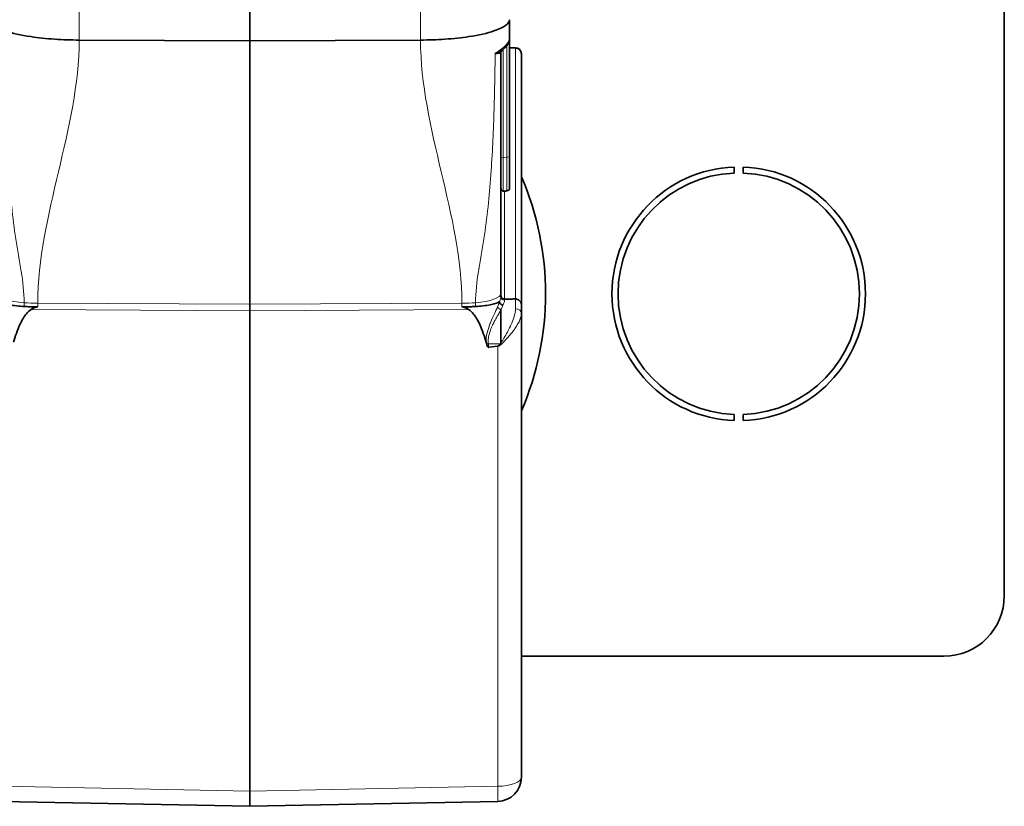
# Model space of a CAD drawing. Header units: millimetres. Extents: x 0 to 7128, y 0 to 5040.
# Tile 79 of 215: x 1758 to 1839, y 1518 to 1583. Entities that reach past the tile are written whole.
import ezdxf

# ---------------------------------------------------------------- set-up
doc = ezdxf.new("R2010")
doc.units = ezdxf.units.MM
doc.header["$LTSCALE"] = 12
doc.layers.add('Filettatura(ISO)', color=3, linetype='Continuous', lineweight=9, true_color=0x00ff00)
doc.layers.add('Spigoli tangenti visibili(ISO)', color=7, linetype='Continuous', lineweight=15, true_color=0x00803f)
doc.layers.add('Spigoli visibili(ISO)', color=7, linetype='Continuous', lineweight=35)

msp = doc.modelspace()

# ---------------------------------------------------------------- linework, layer by layer
at = {"layer": 'Filettatura(ISO)'}
for centre, radius, start, end in [((1776.721, 1560.151), 21.624, 23.29412, 23.29574), ((1776.717, 1560.15), 21.628, 15.86611, 15.86625), ((1776.721, 1560.151), 19.094, 6.33728, 6.35854), ((1776.721, 1560.151), 19.094, 357.90486, 357.90641)]:
    msp.add_arc(centre, radius, start, end, dxfattribs=at)
at = {"layer": 'Spigoli tangenti visibili(ISO)'}
for p, q in [((1762.58, 1589.639), (1762.58, 1581.157)), ((1790.862, 1581.157), (1790.862, 1589.639)), ((1797.719, 1580.412), (1797.719, 1571.442)), ((1798.024, 1571.463), (1798.024, 1580.735)), ((1798.721, 1559.732), (1798.721, 1580.506)), ((1798.73, 1580.527), (1798.73, 1580.506)), ((1797.719, 1571.442), (1798.024, 1571.463)), ((1797.719, 1571.442), (1797.719, 1568.644)), ((1798.024, 1568.683), (1798.024, 1571.463)), ((1797.821, 1568.64), (1797.821, 1559.702)), ((1797.816, 1559.622), (1797.816, 1559.702)), ((1798.73, 1559.732), (1798.73, 1558.907)), ((1799.024, 1559.624), (1799.024, 1559.632)), ((1758.021, 1559.101), (1758.021, 1559.413)), ((1776.721, 1558.736), (1758.603, 1558.855)), ((1759.151, 1559.065), (1759.151, 1559.365)), ((1776.721, 1559.283), (1759.151, 1559.365)), ((1794.291, 1559.365), (1776.721, 1559.283)), ((1794.839, 1558.855), (1776.721, 1558.736)), ((1794.291, 1559.365), (1794.291, 1559.065)), ((1795.421, 1559.413), (1795.421, 1559.101)), ((1797.459, 1556.005), (1796.483, 1556.005)), ((1796.507, 1555.755), (1797.247, 1555.857)), ((1797.256, 1555.799), (1796.518, 1555.697)), ((1797.256, 1519.381), (1797.256, 1555.799)), ((1756.186, 1519.381), (1776.721, 1518.973)), ((1776.721, 1518.973), (1797.256, 1519.381))]:
    msp.add_line(p, q, dxfattribs=at)
for centre, major_axis, ratio, start_param, end_param in [((1797.821, 1571.388), (-0.3, 0), 0.190809, 5.061455, 6.283185), ((1797.921, 1571.517), (0.3, 0), 0.190809, 5.061455, 6.283185), ((1758.921, 1560.172), (-3, 0), 0.265212, 0, 1.266104), ((1794.521, 1560.172), (3, 0), 0.265212, 5.017082, 6.283185), ((1797.821, 1559.899), (-0.3, 0), 0.922907, 0, 1.553343), ((1759.221, 1560.425), (-4, 0), 0.265212, 1.266104, 1.553343), ((1794.221, 1560.425), (-4, 0), 0.265212, 1.58825, 1.875489), ((1798.721, 1558.562), (0.5, 0), 0.690171, 6.28317, 7.83651), ((1796.447, 1555.96), (-0.212, -0.029), 0.190835, 4.514885, 5.210992), ((1796.489, 1555.692), (-0.262, -0.029), 0.22853, 4.618187, 4.806727), ((1796.633, 1555.757), (0.021, -0.165), 0.756403, 4.629715, 4.981208), ((1797.221, 1567.746), (0, -11.891), 0.12615, 0.017453, 0.158923), ((1797.247, 1555.987), (-0.069, 0.495), 0.036703, 1.830086, 1.953475), ((1797.221, 1567.875), (0, -12.078), 0.165592, 0.017453, 0.160791), ((1797.492, 1556.824), (1.67, 3.003), 0.111033, 4.498207, 4.532454), ((1797.464, 1556.145), (-0.407, 0.299), 0.229013, 1.734079, 1.925499), ((1797.517, 1556.218), (0.402, -0.299), 0.192112, 4.872175, 5.099187), ((1797.221, 1520.131), (2, 0), 0.374607, 4.729842, 6.283185), ((1797.221, 1520.131), (0.04, -2), 0.010791, 0, 1.186591)]:
    msp.add_ellipse(centre, major_axis=major_axis, ratio=ratio, start_param=start_param, end_param=end_param, dxfattribs=at)
for points, knots in [([(1762.58, 1581.157), (1762.58, 1581.156), (1762.58, 1581.154), (1762.58, 1581.152), (1762.58, 1573.885), (1759.151, 1566.633), (1759.151, 1559.365)], [0.6666667, 0.6666667, 0.6666667, 0.6666667, 0.6667391, 0.6667391, 0.6667391, 1, 1, 1, 1]), ([(1794.291, 1559.365), (1794.291, 1566.633), (1790.862, 1573.885), (1790.862, 1581.152), (1790.862, 1581.154), (1790.862, 1581.156), (1790.862, 1581.157)], [0, 0, 0, 0, 0.3332609, 0.3332609, 0.3332609, 0.3333333, 0.3333333, 0.3333333, 0.3333333]), ([(1758.021, 1559.413), (1758.021, 1561.109), (1757.614, 1562.891), (1757.339, 1564.671), (1757.337, 1564.682), (1757.335, 1564.692), (1757.334, 1564.703), (1757.062, 1566.472), (1756.885, 1568.231), (1756.759, 1569.962), (1756.758, 1569.983), (1756.756, 1570.004), (1756.755, 1570.024), (1756.631, 1571.744), (1756.552, 1573.435), (1756.498, 1575.098), (1756.443, 1576.781), (1756.415, 1578.437), (1756.399, 1580.058)], [0, 0, 0, 0, 0.25, 0.25, 0.25, 0.2515006, 0.2515006, 0.2515006, 0.5, 0.5, 0.5, 0.5029926, 0.5029926, 0.5029926, 0.75, 0.75, 0.75, 1, 1, 1, 1]), ([(1797.043, 1580.058), (1797.027, 1578.437), (1796.999, 1576.781), (1796.945, 1575.098), (1796.891, 1573.435), (1796.811, 1571.744), (1796.688, 1570.024), (1796.686, 1570.004), (1796.685, 1569.983), (1796.683, 1569.962), (1796.558, 1568.231), (1796.38, 1566.472), (1796.109, 1564.703), (1796.107, 1564.692), (1796.105, 1564.682), (1796.104, 1564.671), (1795.829, 1562.891), (1795.421, 1561.109), (1795.421, 1559.413)], [0, 0, 0, 0, 0.25, 0.25, 0.25, 0.4970074, 0.4970074, 0.4970074, 0.5, 0.5, 0.5, 0.7484994, 0.7484994, 0.7484994, 0.75, 0.75, 0.75, 1, 1, 1, 1]), ([(1797.247, 1559.07), (1797.075, 1558.676), (1796.847, 1558.233), (1796.645, 1557.737), (1796.634, 1557.709), (1796.623, 1557.681), (1796.612, 1557.654), (1796.424, 1557.18), (1796.274, 1556.655), (1796.292, 1556.134)], [0, 0, 0, 0, 0.5, 0.5, 0.5, 0.5277511, 0.5277511, 0.5277511, 0.9999833, 0.9999833, 0.9999833, 0.9999833]), ([(1797.519, 1558.848), (1797.482, 1558.771), (1797.434, 1558.683), (1797.378, 1558.582), (1797.351, 1558.532), (1797.321, 1558.479), (1797.288, 1558.42), (1797.272, 1558.39), (1797.254, 1558.359), (1797.238, 1558.331), (1797.223, 1558.302), (1797.208, 1558.276), (1797.186, 1558.236), (1797.163, 1558.195), (1797.132, 1558.14), (1797.106, 1558.091), (1797, 1557.898), (1796.932, 1557.767), (1796.886, 1557.676), (1796.863, 1557.63), (1796.842, 1557.585), (1796.836, 1557.573), (1796.834, 1557.57), (1796.834, 1557.57), (1796.833, 1557.567), (1796.832, 1557.565), (1796.83, 1557.561), (1796.825, 1557.551), (1796.815, 1557.531), (1796.794, 1557.487), (1796.777, 1557.449), (1796.76, 1557.411), (1796.746, 1557.381), (1796.733, 1557.349), (1796.705, 1557.285), (1796.678, 1557.218), (1796.655, 1557.155), (1796.608, 1557.029), (1796.573, 1556.922), (1796.542, 1556.795), (1796.511, 1556.668), (1796.485, 1556.521), (1796.474, 1556.385), (1796.464, 1556.25), (1796.468, 1556.126), (1796.483, 1556.005)], [0.0000987, 0.0000987, 0.0000987, 0.0000987, 0.125, 0.125, 0.125, 0.1875, 0.1875, 0.1875, 0.21875, 0.21875, 0.21875, 0.25, 0.25, 0.25, 0.28125, 0.28125, 0.28125, 0.4058776, 0.4058776, 0.4058776, 0.46875, 0.46875, 0.46875, 0.484375, 0.484375, 0.484375, 0.5, 0.5, 0.5, 0.53125, 0.53125, 0.53125, 0.5625, 0.5625, 0.5625, 0.625, 0.625, 0.625, 0.75, 0.75, 0.75, 0.875, 0.875, 0.875, 0.9999962, 0.9999962, 0.9999962, 0.9999962]), ([(1797.524, 1556.094), (1797.563, 1556.154), (1797.596, 1556.206), (1797.635, 1556.268), (1797.675, 1556.33), (1797.72, 1556.403), (1797.762, 1556.473), (1797.986, 1556.84), (1798.153, 1557.152), (1798.286, 1557.428), (1798.295, 1557.448), (1798.305, 1557.468), (1798.314, 1557.488), (1798.347, 1557.558), (1798.381, 1557.631), (1798.424, 1557.732), (1798.516, 1557.943), (1798.581, 1558.121), (1798.631, 1558.295), (1798.699, 1558.531), (1798.73, 1558.733), (1798.73, 1558.907)], [0, 0, 0, 0, 0.0625, 0.0625, 0.0625, 0.125, 0.125, 0.125, 0.4533047, 0.4533047, 0.4533047, 0.4774265, 0.4774265, 0.4774265, 0.5655108, 0.5655108, 0.5655108, 0.75, 0.75, 0.75, 0.999999, 0.999999, 0.999999, 0.999999]), ([(1799.221, 1558.562), (1799.221, 1558.397), (1799.181, 1558.207), (1799.093, 1557.993), (1799.049, 1557.886), (1798.993, 1557.774), (1798.929, 1557.66), (1798.896, 1557.603), (1798.862, 1557.546), (1798.823, 1557.483), (1798.783, 1557.42), (1798.738, 1557.352), (1798.702, 1557.3), (1798.689, 1557.282), (1798.678, 1557.265), (1798.667, 1557.249), (1798.647, 1557.221), (1798.629, 1557.196), (1798.609, 1557.169), (1798.578, 1557.126), (1798.542, 1557.078), (1798.505, 1557.028), (1798.429, 1556.93), (1798.348, 1556.829), (1798.258, 1556.723), (1798.078, 1556.51), (1797.861, 1556.276), (1797.615, 1556.034)], [0.0000392, 0.0000392, 0.0000392, 0.0000392, 0.25, 0.25, 0.25, 0.375, 0.375, 0.375, 0.4375, 0.4375, 0.4375, 0.5, 0.5, 0.5, 0.5223879, 0.5223879, 0.5223879, 0.5625, 0.5625, 0.5625, 0.625, 0.625, 0.625, 0.75, 0.75, 0.75, 1, 1, 1, 1]), ([(1797.521, 1556.104), (1797.521, 1556.102), (1797.521, 1556.101), (1797.521, 1556.1), (1797.522, 1556.099), (1797.522, 1556.097), (1797.523, 1556.096), (1797.523, 1556.096), (1797.523, 1556.095), (1797.524, 1556.095), (1797.524, 1556.095), (1797.524, 1556.094), (1797.524, 1556.094)], [0, 0, 0, 0, 0.377893, 0.377893, 0.377893, 0.761714, 0.761714, 0.761714, 0.941127, 0.941127, 0.941127, 1, 1, 1, 1])]:
    msp.add_open_spline(points, degree=3, knots=knots, dxfattribs=at)
for points in [[(1798.221, 1581.228), (1798.221, 1580.955), (1797.799, 1580.541), (1797.043, 1580.058)], [(1797.521, 1559.899), (1797.521, 1559.798), (1797.486, 1559.664), (1797.416, 1559.507)], [(1797.816, 1559.622), (1797.816, 1559.513), (1797.772, 1559.369), (1797.685, 1559.196)], [(1797.402, 1559.45), (1797.36, 1559.334), (1797.307, 1559.207), (1797.247, 1559.07)], [(1797.247, 1559.07), (1797.278, 1558.977), (1797.395, 1558.881), (1797.519, 1558.848)], [(1797.685, 1559.196), (1797.642, 1559.097), (1797.586, 1558.982), (1797.519, 1558.848)], [(1796.483, 1556.005), (1796.491, 1555.922), (1796.499, 1555.838), (1796.507, 1555.755)], [(1797.459, 1556.005), (1797.46, 1556.005), (1797.462, 1556.005), (1797.463, 1556.004)], [(1797.615, 1556.034), (1797.59, 1556.007), (1797.566, 1555.98), (1797.541, 1555.953)]]:
    msp.add_open_spline(points, degree=3, dxfattribs=at)
at = {"layer": 'Spigoli visibili(ISO)'}
for p, q in [((1839.221, 1597.651), (1839.221, 1535.151)), ((1776.721, 1581.101), (1776.721, 1589.592)), ((1798.221, 1582.843), (1798.221, 1581.228)), ((1776.721, 1581.101), (1762.58, 1581.157)), ((1790.862, 1581.157), (1776.721, 1581.101)), ((1776.721, 1559.283), (1776.721, 1581.101)), ((1798.221, 1581.228), (1798.221, 1571.517)), ((1798.73, 1580.527), (1798.221, 1580.536)), ((1799.221, 1580.012), (1799.221, 1580.019)), ((1799.221, 1580.012), (1799.221, 1559.245)), ((1798.221, 1571.517), (1798.221, 1568.801)), ((1816.846, 1570.644), (1816.846, 1570.144)), ((1817.596, 1570.144), (1817.596, 1570.644)), ((1797.521, 1559.899), (1797.521, 1560.172)), ((1776.721, 1559.283), (1776.721, 1558.736)), ((1776.721, 1518.973), (1776.721, 1558.736)), ((1799.221, 1558.562), (1799.221, 1559.237)), ((1799.221, 1558.56), (1799.221, 1520.131)), ((1816.846, 1550.158), (1816.846, 1549.658)), ((1817.596, 1549.658), (1817.596, 1550.158)), ((1834.221, 1530.151), (1799.221, 1530.151)), ((1776.721, 1518.973), (1776.721, 1517.723)), ((1776.721, 1517.723), (1756.181, 1518.131)), ((1797.261, 1518.131), (1776.721, 1517.723))]:
    msp.add_line(p, q, dxfattribs=at)
for centre, radius, start, end in [((1798.721, 1580.019), 0.5, 0, 88.99975), ((1776.721, 1560.151), 24.5, 34.52327, 34.53396), ((1776.72, 1560.15), 24.501, 31.89914, 31.89925), ((1817.221, 1560.151), 10.5, 92.04671, 267.95329), ((1817.221, 1560.151), 10, 92.1491, 267.8509), ((1817.221, 1560.151), 10.5, 272.04671, 87.95329), ((1817.221, 1560.151), 10, 272.1491, 87.8509), ((1776.721, 1560.151), 24.5, 336.68855, 23.31145), ((1776.722, 1560.151), 19.999, 13.81565, 13.81578), ((1776.721, 1560.151), 19.08, 173.79398, 173.81546), ((1776.721, 1560.151), 19.08, 6.18454, 6.20602), ((1776.721, 1560.151), 20, 358.50585, 358.50722), ((1776.721, 1560.151), 19.08, 357.89806, 357.89953), ((1776.721, 1560.151), 20, 352.27798, 352.2804), ((1834.221, 1535.151), 5, 270, 0), ((1797.221, 1520.131), 2, 271.13888, 0)]:
    msp.add_arc(centre, radius, start, end, dxfattribs=at)
for centre, major_axis, ratio, start_param, end_param in [((1797.818, 1559.708), (-0.0275, -0.0001), 0.225866, 1.478402, 1.669137), ((1794.221, 1559.82), (-3.959, 0), 0.190698, 1.588428, 1.705277), ((1797.521, 1556.83), (0, 3.03), 0.00003, 0.841985, 1.813012)]:
    msp.add_ellipse(centre, major_axis=major_axis, ratio=ratio, start_param=start_param, end_param=end_param, dxfattribs=at)
for points, knots in [([(1755.221, 1582.843), (1755.221, 1582.841), (1755.221, 1582.838), (1755.224, 1582.68), (1755.328, 1582.524), (1755.745, 1582.209), (1756.071, 1582.053), (1757.045, 1581.725), (1757.748, 1581.566), (1759.18, 1581.349), (1759.851, 1581.277), (1761.214, 1581.184), (1761.895, 1581.16), (1762.58, 1581.157)], [-1.166245, -1.166245, -1.166245, -1.166245, -1.162882, -1.162882, -0.950373, -0.950373, -0.721745, -0.721745, -0.426902, -0.426902, -0.205687, -0.205687, 0, 0, 0, 0]), ([(1790.862, 1581.157), (1791.547, 1581.16), (1792.228, 1581.184), (1793.591, 1581.277), (1794.262, 1581.349), (1795.694, 1581.566), (1796.398, 1581.725), (1797.371, 1582.053), (1797.697, 1582.209), (1798.114, 1582.524), (1798.218, 1582.68), (1798.221, 1582.838), (1798.221, 1582.841), (1798.221, 1582.843)], [-1.162889, -1.162889, -1.162889, -1.162889, -0.957201, -0.957201, -0.735985, -0.735985, -0.44114, -0.44114, -0.212511, -0.212511, 0, 0, 0.003363, 0.003363, 0.003363, 0.003363]), ([(1798.221, 1581.228), (1798.221, 1581.079), (1798.165, 1580.948), (1797.98, 1580.658), (1797.821, 1580.495), (1797.613, 1580.321)], [0, 0, 0, 0, 0.1142486, 0.1142486, 0.2763796, 0.2763796, 0.2763796, 0.2763796]), ([(1797.043, 1580.058), (1797.121, 1580.058), (1797.19, 1580.058), (1797.249, 1580.06), (1797.308, 1580.061), (1797.358, 1580.063), (1797.399, 1580.068), (1797.419, 1580.07), (1797.437, 1580.073), (1797.452, 1580.076), (1797.459, 1580.077), (1797.466, 1580.079), (1797.473, 1580.081), (1797.48, 1580.083), (1797.486, 1580.085), (1797.49, 1580.086), (1797.493, 1580.088), (1797.493, 1580.088), (1797.498, 1580.09), (1797.502, 1580.093), (1797.509, 1580.098), (1797.513, 1580.102), (1797.517, 1580.106), (1797.518, 1580.109), (1797.519, 1580.112), (1797.52, 1580.115), (1797.521, 1580.118), (1797.521, 1580.123)], [0, 0, 0, 0, 0.25, 0.25, 0.25, 0.5, 0.5, 0.5, 0.625, 0.625, 0.625, 0.6875, 0.6875, 0.6875, 0.75, 0.75, 0.75, 0.8125, 0.8125, 0.8125, 0.875, 0.875, 0.875, 0.9375, 0.9375, 0.9375, 1, 1, 1, 1]), ([(1797.608, 1580.316), (1797.594, 1580.304), (1797.573, 1580.283), (1797.54, 1580.225), (1797.528, 1580.192), (1797.522, 1580.147), (1797.521, 1580.135), (1797.521, 1580.123)], [0, 0, 0, 0, 0.01892716, 0.01892716, 0.03499467, 0.03499467, 0.0414913, 0.0414913, 0.0414913, 0.0414913]), ([(1797.521, 1580.122), (1797.521, 1576.879), (1797.521, 1573.583), (1797.521, 1570.303), (1797.521, 1570.234), (1797.521, 1570.166), (1797.521, 1570.097), (1797.521, 1568.457), (1797.521, 1566.823), (1797.521, 1565.203), (1797.521, 1564.368), (1797.521, 1563.537), (1797.521, 1562.708), (1797.521, 1561.86), (1797.521, 1561.014), (1797.521, 1560.172)], [0.0000586, 0.0000586, 0.0000586, 0.0000586, 0.4897355, 0.4897355, 0.4897355, 0.5, 0.5, 0.5, 0.7447951, 0.7447951, 0.7447951, 0.870913, 0.870913, 0.870913, 1, 1, 1, 1]), ([(1799.221, 1580.012), (1799.22, 1580.091), (1799.199, 1580.163), (1799.171, 1580.219), (1799.144, 1580.274), (1799.114, 1580.315), (1799.073, 1580.355), (1798.992, 1580.435), (1798.852, 1580.496), (1798.731, 1580.502)], [0, 0, 0, 0, 0.25, 0.25, 0.25, 0.5, 0.5, 0.5, 1, 1, 1, 1]), ([(1797.719, 1568.644), (1797.715, 1568.645), (1797.712, 1568.646), (1797.672, 1568.661), (1797.639, 1568.682), (1797.584, 1568.734), (1797.561, 1568.765), (1797.53, 1568.834), (1797.522, 1568.872), (1797.521, 1568.911), (1797.521, 1568.912), (1797.521, 1568.913)], [0.0577559, 0.0577559, 0.0577559, 0.0577559, 0.05886722, 0.05886722, 0.07054732, 0.07054732, 0.0823343, 0.0823343, 0.09447792, 0.09447792, 0.09474579, 0.09474579, 0.09474579, 0.09474579]), ([(1797.719, 1568.644), (1797.72, 1568.643), (1797.721, 1568.643), (1797.73, 1568.64), (1797.739, 1568.638), (1797.755, 1568.635), (1797.763, 1568.634), (1797.786, 1568.634), (1797.799, 1568.635), (1797.814, 1568.638), (1797.818, 1568.639), (1797.821, 1568.64)], [0.14302168, 0.14302168, 0.14302168, 0.14302168, 0.14335993, 0.14335993, 0.14607629, 0.14607629, 0.14879265, 0.14879265, 0.15422538, 0.15422538, 0.15580838, 0.15580838, 0.15580838, 0.15580838]), ([(1798.221, 1568.801), (1798.221, 1568.769), (1798.179, 1568.732), (1798.08, 1568.696), (1798.054, 1568.689), (1798.024, 1568.683)], [0.06097332, 0.06097332, 0.06097332, 0.06097332, 0.1114296, 0.1114296, 0.12371565, 0.12371565, 0.12371565, 0.12371565]), ([(1797.816, 1559.702), (1797.778, 1559.703), (1797.741, 1559.71), (1797.671, 1559.738), (1797.638, 1559.76), (1797.582, 1559.813), (1797.56, 1559.845), (1797.53, 1559.915), (1797.522, 1559.952), (1797.521, 1559.991), (1797.521, 1559.992), (1797.521, 1559.993)], [0.04774172, 0.04774172, 0.04774172, 0.04774172, 0.05900607, 0.05900607, 0.07073417, 0.07073417, 0.08248554, 0.08248554, 0.0942471, 0.0942471, 0.0945365, 0.0945365, 0.0945365, 0.0945365]), ([(1798.731, 1559.728), (1798.852, 1559.721), (1798.992, 1559.661), (1799.073, 1559.582), (1799.114, 1559.543), (1799.144, 1559.503), (1799.171, 1559.448), (1799.199, 1559.394), (1799.22, 1559.323), (1799.221, 1559.245)], [0.0002007, 0.0002007, 0.0002007, 0.0002007, 0.5, 0.5, 0.5, 0.75, 0.75, 0.75, 1, 1, 1, 1]), ([(1758.603, 1558.855), (1758.433, 1558.745), (1758.3, 1558.605), (1758.021, 1558.271), (1757.845, 1557.979), (1757.462, 1557.137), (1757.289, 1556.617), (1757.15, 1556.134)], [-0.3633799, -0.3633799, -0.3633799, -0.3633799, -0.2971387, -0.2971387, -0.1621628, -0.1621628, -0.0000484, -0.0000484, -0.0000484, -0.0000484]), ([(1758.021, 1559.1), (1757.986, 1559.103), (1757.952, 1559.105), (1757.918, 1559.107), (1757.904, 1559.108), (1757.89, 1559.109), (1757.875, 1559.11)], [0.22843915, 0.22843915, 0.22843915, 0.22843915, 0.25, 0.25, 0.25, 0.25914255, 0.25914255, 0.25914255, 0.25914255]), ([(1758.69, 1559.072), (1758.635, 1559.073), (1758.58, 1559.075), (1758.526, 1559.077), (1758.355, 1559.082), (1758.185, 1559.09), (1758.021, 1559.1)], [0.0919932, 0.0919932, 0.0919932, 0.0919932, 0.125, 0.125, 0.125, 0.2284275, 0.2284275, 0.2284275, 0.2284275]), ([(1759.151, 1559.065), (1759.107, 1559.063), (1759.064, 1559.057), (1758.967, 1559.036), (1758.914, 1559.018), (1758.772, 1558.958), (1758.684, 1558.907), (1758.603, 1558.855)], [-0.05955797, -0.05955797, -0.05955797, -0.05955797, -0.04644115, -0.04644115, -0.0297354, -0.0297354, -0.00000699, -0.00000699, -0.00000699, -0.00000699]), ([(1794.839, 1558.855), (1794.759, 1558.907), (1794.67, 1558.958), (1794.528, 1559.018), (1794.476, 1559.036), (1794.378, 1559.057), (1794.335, 1559.063), (1794.291, 1559.065)], [0, 0, 0, 0, 0.02973072, 0.02973072, 0.04643392, 0.04643392, 0.05954933, 0.05954933, 0.05954933, 0.05954933]), ([(1795.422, 1559.1), (1795.341, 1559.095), (1795.26, 1559.091), (1795.038, 1559.08), (1794.895, 1559.075), (1794.752, 1559.072)], [-0.06823908, -0.06823908, -0.06823908, -0.06823908, -0.04311195, -0.04311195, 0, 0, 0, 0]), ([(1796.292, 1556.134), (1796.153, 1556.617), (1795.98, 1557.137), (1795.598, 1557.979), (1795.421, 1558.271), (1795.143, 1558.604), (1795.009, 1558.745), (1794.839, 1558.855)], [0.0000484, 0.0000484, 0.0000484, 0.0000484, 0.1620598, 0.1620598, 0.2973158, 0.2973158, 0.3637517, 0.3637517, 0.3637517, 0.3637517]), ([(1796.34, 1555.981), (1796.332, 1556.007), (1796.323, 1556.032), (1796.307, 1556.083), (1796.299, 1556.108), (1796.292, 1556.134)], [-0.01723991, -0.01723991, -0.01723991, -0.01723991, -0.00864324, -0.00864324, -0.00005772, -0.00005772, -0.00005772, -0.00005772]), ([(1796.458, 1555.749), (1796.431, 1555.776), (1796.407, 1555.819), (1796.37, 1555.899), (1796.354, 1555.941), (1796.34, 1555.981)], [-0.02804644, -0.02804644, -0.02804644, -0.02804644, -0.01371541, -0.01371541, -0.00003408, -0.00003408, -0.00003408, -0.00003408]), ([(1796.518, 1555.697), (1796.517, 1555.699), (1796.51, 1555.703), (1796.497, 1555.714), (1796.492, 1555.718), (1796.477, 1555.731), (1796.467, 1555.74), (1796.458, 1555.749)], [-0.009405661, -0.009405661, -0.009405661, -0.009405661, -0.006242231, -0.006242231, -0.00416549, -0.00416549, -0.000007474, -0.000007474, -0.000007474, -0.000007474])]:
    msp.add_open_spline(points, degree=3, knots=knots, dxfattribs=at)
for points in [[(1797.613, 1580.32), (1797.501, 1580.224), (1797.307, 1580.143), (1797.043, 1580.058)], [(1757.875, 1559.11), (1757.426, 1559.143), (1756.604, 1559.251), (1756.147, 1559.418), (1756.026, 1559.507)], [(1759.151, 1559.065), (1758.997, 1559.059), (1758.843, 1559.063), (1758.69, 1559.072)], [(1795.567, 1559.11), (1795.519, 1559.107), (1795.47, 1559.103), (1795.422, 1559.1)], [(1797.416, 1559.507), (1797.295, 1559.418), (1796.838, 1559.251), (1796.017, 1559.143), (1795.567, 1559.11)], [(1797.415, 1559.504), (1797.411, 1559.486), (1797.407, 1559.468), (1797.402, 1559.45)], [(1797.402, 1559.45), (1797.419, 1559.345), (1797.56, 1559.219), (1797.685, 1559.196)]]:
    msp.add_open_spline(points, degree=3, dxfattribs=at)
for points, weights in [([(1798.731, 1580.502), (1798.52, 1580.514), (1798.222, 1580.524)], [1.00642271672, 1.00581226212, 1.00494386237]), ([(1798.024, 1568.683), (1797.909, 1568.661), (1797.821, 1568.64)], [1.11980808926, 1.12889766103, 1.1359706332]), ([(1797.821, 1559.702), (1798.39, 1559.717), (1798.731, 1559.728)], [1.00378584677, 1.00544380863, 1.00642939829])]:
    msp.add_rational_spline(points, weights, degree=2, dxfattribs=at)

doc.saveas('drawing.dxf')
